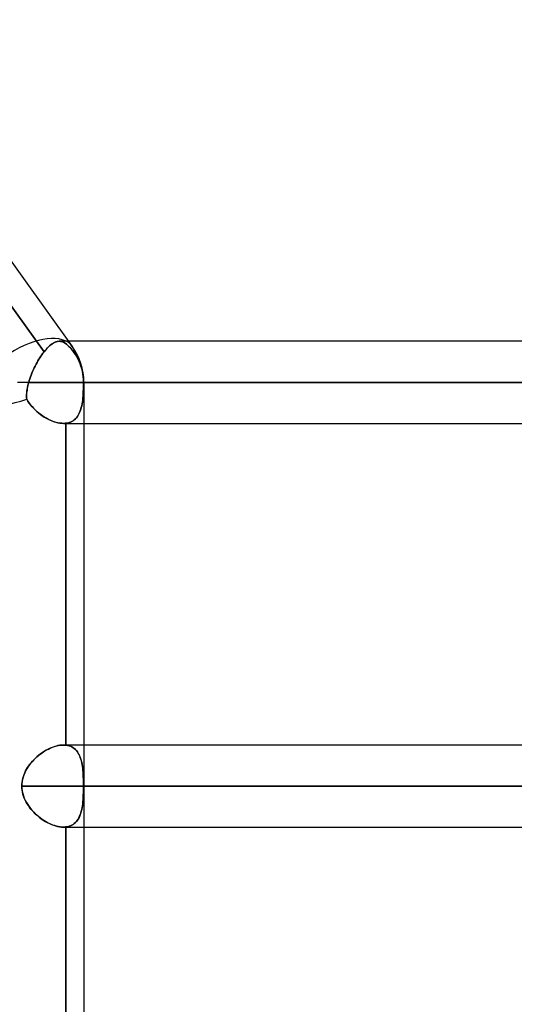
# Model space of a CAD drawing. Header units: millimetres. Extents: x -243 to 243, y -86 to 92.
# Tile 75 of 79: x 142 to 153, y 12 to 33. Entities that reach past the tile are written whole.
import ezdxf

# ---------------------------------------------------------------- set-up
doc = ezdxf.new("R2010")
doc.units = ezdxf.units.MM
doc.layers.add('MAIN-1', color=7, linetype='Continuous')

msp = doc.modelspace()

# ---------------------------------------------------------------- linework, layer by layer
at = {"layer": 'MAIN-1'}
for p, q in [((130.51, 43.441), (143.167, 25.841)), ((130.51, 43.441), (143.167, 25.841)), ((137.121, 33.269), (142.55, 25.721)), ((142.55, 25.721), (137.121, 33.269)), ((142.579, 25.757), (142.55, 25.721)), ((142.575, 25.752), (142.601, 25.782)), ((142.609, 25.792), (142.579, 25.757)), ((142.601, 25.782), (142.626, 25.81)), ((142.639, 25.823), (142.609, 25.792)), ((142.626, 25.81), (142.651, 25.835)), ((142.668, 25.85), (142.639, 25.823)), ((142.651, 25.835), (142.676, 25.858)), ((142.697, 25.875), (142.668, 25.85)), ((142.676, 25.858), (142.701, 25.878)), ((142.725, 25.896), (142.697, 25.875)), ((142.701, 25.878), (142.725, 25.896)), ((142.753, 25.914), (142.725, 25.896)), ((142.725, 25.896), (142.749, 25.911)), ((142.749, 25.911), (142.773, 25.924)), ((142.78, 25.928), (142.753, 25.914)), ((142.773, 25.924), (142.796, 25.935)), ((142.807, 25.939), (142.78, 25.928)), ((142.796, 25.935), (142.818, 25.943)), ((142.833, 25.947), (142.807, 25.939)), ((142.818, 25.943), (142.841, 25.948)), ((142.859, 25.951), (142.833, 25.947)), ((142.841, 25.948), (142.863, 25.952)), ((142.885, 25.952), (142.859, 25.951)), ((142.863, 25.952), (142.885, 25.952)), ((196.678, 25.952), (142.881, 25.952)), ((143.087, 25.952), (142.881, 25.952)), ((142.885, 25.952), (142.907, 25.951)), ((142.91, 25.95), (142.885, 25.952)), ((142.907, 25.951), (142.929, 25.947)), ((142.936, 25.945), (142.91, 25.95)), ((142.929, 25.947), (142.951, 25.94)), ((142.961, 25.936), (142.936, 25.945)), ((142.951, 25.94), (142.973, 25.93)), ((142.987, 25.923), (142.961, 25.936)), ((142.973, 25.93), (142.995, 25.919)), ((143.012, 25.908), (142.987, 25.923)), ((142.995, 25.919), (143.017, 25.904)), ((143.038, 25.889), (143.012, 25.908)), ((143.017, 25.904), (143.04, 25.887)), ((143.064, 25.866), (143.038, 25.889)), ((143.04, 25.887), (143.063, 25.868)), ((143.063, 25.868), (143.086, 25.846)), ((143.091, 25.84), (143.064, 25.866)), ((143.086, 25.846), (143.11, 25.821)), ((196.9, 25.952), (143.087, 25.952)), ((143.119, 25.811), (143.091, 25.84)), ((143.11, 25.821), (143.134, 25.794)), ((143.147, 25.778), (143.119, 25.811)), ((143.134, 25.794), (143.158, 25.764)), ((143.175, 25.743), (143.147, 25.778)), ((143.158, 25.764), (143.183, 25.732)), ((142.418, 25.524), (142.439, 25.56)), ((142.439, 25.56), (142.418, 25.524)), ((142.461, 25.595), (142.439, 25.56)), ((142.439, 25.56), (142.461, 25.594)), ((142.461, 25.594), (142.483, 25.628)), ((142.483, 25.628), (142.461, 25.595)), ((142.483, 25.628), (142.505, 25.66)), ((142.505, 25.66), (142.483, 25.628)), ((142.505, 25.66), (142.527, 25.691)), ((142.527, 25.691), (142.505, 25.66)), ((142.527, 25.691), (142.55, 25.721)), ((142.55, 25.721), (142.527, 25.691)), ((142.55, 25.721), (142.575, 25.752)), ((143.204, 25.704), (143.175, 25.743)), ((143.183, 25.732), (143.208, 25.698)), ((143.234, 25.662), (143.204, 25.704)), ((143.208, 25.698), (143.234, 25.662)), ((143.234, 25.662), (143.263, 25.617)), ((143.263, 25.617), (143.234, 25.662)), ((143.263, 25.617), (143.29, 25.567)), ((143.29, 25.567), (143.263, 25.617)), ((143.29, 25.567), (143.316, 25.515)), ((143.316, 25.515), (143.29, 25.567)), ((142.302, 25.296), (142.32, 25.336)), ((142.32, 25.336), (142.302, 25.296)), ((142.32, 25.336), (142.338, 25.375)), ((142.338, 25.375), (142.32, 25.336)), ((142.338, 25.375), (142.357, 25.413)), ((142.357, 25.413), (142.338, 25.375)), ((142.357, 25.413), (142.377, 25.451)), ((142.377, 25.451), (142.357, 25.413)), ((142.377, 25.451), (142.397, 25.488)), ((142.397, 25.488), (142.377, 25.451)), ((142.397, 25.488), (142.418, 25.524)), ((142.418, 25.524), (142.397, 25.488)), ((143.316, 25.515), (143.338, 25.462)), ((143.338, 25.462), (143.316, 25.515)), ((143.338, 25.462), (143.356, 25.409)), ((143.356, 25.409), (143.338, 25.462)), ((143.356, 25.409), (143.372, 25.355)), ((143.372, 25.355), (143.356, 25.409)), ((143.372, 25.355), (143.386, 25.297)), ((143.386, 25.297), (143.372, 25.355)), ((142.228, 25.097), (142.241, 25.137)), ((142.241, 25.137), (142.228, 25.097)), ((142.241, 25.137), (142.255, 25.177)), ((142.255, 25.177), (142.241, 25.137)), ((142.255, 25.177), (142.27, 25.217)), ((142.27, 25.217), (142.255, 25.177)), ((142.27, 25.217), (142.286, 25.257)), ((142.286, 25.257), (142.27, 25.217)), ((142.286, 25.257), (142.302, 25.296)), ((142.302, 25.296), (142.286, 25.257)), ((143.386, 25.297), (143.396, 25.237)), ((143.396, 25.237), (143.386, 25.297)), ((143.396, 25.237), (143.404, 25.176)), ((143.404, 25.176), (143.396, 25.237)), ((143.404, 25.176), (143.409, 25.116)), ((143.409, 25.116), (143.404, 25.176)), ((143.409, 25.116), (143.41, 25.057)), ((143.41, 25.057), (143.409, 25.116)), ((143.42, 25.057), (141.972, 25.057)), ((143.42, 25.057), (141.972, 25.057)), ((142.176, 24.867), (142.182, 24.905)), ((142.184, 24.921), (142.179, 24.887)), ((142.182, 24.905), (142.189, 24.942)), ((142.191, 24.955), (142.184, 24.921)), ((142.189, 24.942), (142.197, 24.981)), ((142.198, 24.989), (142.191, 24.955)), ((142.197, 24.981), (142.206, 25.019)), ((142.207, 25.023), (142.198, 24.989)), ((142.206, 25.019), (142.216, 25.057)), ((142.216, 25.057), (142.207, 25.023)), ((142.216, 25.057), (142.228, 25.097)), ((142.228, 25.097), (142.216, 25.057)), ((196.005, 25.057), (142.216, 25.057)), ((142.216, 25.057), (196.005, 25.057)), ((143.408, 24.907), (143.406, 24.858)), ((143.406, 24.857), (143.408, 24.907)), ((143.409, 24.957), (143.408, 24.907)), ((143.408, 24.907), (143.409, 24.957)), ((143.41, 25.007), (143.409, 24.957)), ((143.409, 24.957), (143.41, 25.007)), ((143.41, 25.057), (197.795, 25.057)), ((143.41, 25.057), (143.41, 25.007)), ((143.41, 25.007), (143.41, 25.057)), ((143.42, 25.057), (143.41, 25.057)), ((197.795, 25.057), (143.42, 25.057)), ((143.42, 25.057), (143.42, 1.62)), ((143.42, 25.057), (143.42, 2.014)), ((142.169, 24.758), (142.17, 24.794)), ((142.17, 24.786), (142.169, 24.753)), ((142.169, 24.723), (142.169, 24.758)), ((142.169, 24.753), (142.169, 24.721)), ((142.172, 24.689), (142.169, 24.723)), ((142.169, 24.721), (142.172, 24.689)), ((142.17, 24.794), (142.172, 24.831)), ((142.171, 24.819), (142.17, 24.786)), ((142.175, 24.853), (142.171, 24.819)), ((142.172, 24.831), (142.176, 24.867)), ((142.172, 24.689), (142.198, 24.646)), ((142.199, 24.645), (142.172, 24.689)), ((142.179, 24.887), (142.175, 24.853)), ((143.397, 24.717), (143.393, 24.672)), ((143.393, 24.672), (143.397, 24.716)), ((143.401, 24.763), (143.397, 24.717)), ((143.397, 24.716), (143.401, 24.762)), ((143.404, 24.81), (143.401, 24.763)), ((143.401, 24.762), (143.404, 24.809)), ((143.406, 24.858), (143.404, 24.81)), ((143.404, 24.809), (143.406, 24.857)), ((142.198, 24.646), (142.226, 24.606)), ((142.228, 24.603), (142.199, 24.645)), ((142.226, 24.606), (142.256, 24.566)), ((142.259, 24.563), (142.228, 24.603)), ((142.256, 24.566), (142.288, 24.529)), ((142.292, 24.524), (142.259, 24.563)), ((142.288, 24.529), (142.321, 24.492)), ((142.327, 24.486), (142.292, 24.524)), ((142.321, 24.492), (142.357, 24.456)), ((142.363, 24.451), (142.327, 24.486)), ((143.353, 24.47), (143.341, 24.435)), ((143.341, 24.435), (143.353, 24.47)), ((143.363, 24.508), (143.353, 24.47)), ((143.353, 24.47), (143.363, 24.507)), ((143.373, 24.546), (143.363, 24.508)), ((143.363, 24.507), (143.372, 24.546)), ((143.372, 24.546), (143.38, 24.586)), ((143.38, 24.587), (143.373, 24.546)), ((143.387, 24.629), (143.38, 24.587)), ((143.38, 24.586), (143.387, 24.628)), ((143.393, 24.672), (143.387, 24.629)), ((143.387, 24.628), (143.393, 24.672)), ((142.357, 24.456), (142.394, 24.422)), ((142.4, 24.416), (142.363, 24.451)), ((142.394, 24.422), (142.432, 24.39)), ((142.439, 24.384), (142.4, 24.416)), ((142.432, 24.39), (142.471, 24.359)), ((142.479, 24.354), (142.439, 24.384)), ((142.471, 24.359), (142.512, 24.33)), ((142.519, 24.325), (142.479, 24.354)), ((142.512, 24.33), (142.554, 24.302)), ((142.56, 24.298), (142.519, 24.325)), ((142.554, 24.302), (142.596, 24.277)), ((142.602, 24.274), (142.56, 24.298)), ((142.596, 24.277), (142.639, 24.254)), ((142.644, 24.251), (142.602, 24.274)), ((142.639, 24.254), (142.682, 24.233)), ((143.234, 24.261), (143.21, 24.24)), ((143.21, 24.24), (143.234, 24.261)), ((143.257, 24.285), (143.234, 24.261)), ((143.234, 24.261), (143.257, 24.285)), ((143.277, 24.311), (143.257, 24.285)), ((143.257, 24.285), (143.277, 24.311)), ((143.296, 24.339), (143.277, 24.311)), ((143.277, 24.311), (143.296, 24.339)), ((143.312, 24.369), (143.296, 24.339)), ((143.296, 24.339), (143.312, 24.369)), ((143.327, 24.401), (143.312, 24.369)), ((143.312, 24.369), (143.327, 24.401)), ((143.341, 24.435), (143.327, 24.401)), ((143.327, 24.401), (143.341, 24.435)), ((142.687, 24.231), (142.644, 24.251)), ((142.682, 24.233), (142.725, 24.215)), ((142.729, 24.213), (142.687, 24.231)), ((142.725, 24.215), (142.768, 24.199)), ((142.771, 24.198), (142.729, 24.213)), ((142.768, 24.199), (142.81, 24.186)), ((142.813, 24.185), (142.771, 24.198)), ((142.81, 24.186), (142.852, 24.176)), ((142.854, 24.175), (142.813, 24.185)), ((142.852, 24.176), (142.894, 24.168)), ((142.895, 24.168), (142.854, 24.175)), ((142.894, 24.168), (142.934, 24.164)), ((142.935, 24.164), (142.895, 24.168)), ((142.934, 24.164), (142.973, 24.162)), ((142.973, 24.162), (142.935, 24.164)), ((142.973, 24.162), (142.982, 24.163)), ((142.982, 24.163), (142.973, 24.162)), ((142.973, 24.162), (143.42, 24.162)), ((142.973, 24.162), (196.678, 24.162)), ((142.982, 24.163), (142.991, 24.163)), ((142.991, 24.163), (142.982, 24.163)), ((142.991, 24.163), (143, 24.163)), ((143, 24.163), (142.991, 24.163)), ((143, 24.163), (143.009, 24.164)), ((143.009, 24.164), (143, 24.163)), ((143.009, 24.164), (143.018, 24.165)), ((143.018, 24.165), (143.009, 24.164)), ((143.018, 24.165), (143.026, 24.165)), ((143.026, 24.165), (143.018, 24.165)), ((143.062, 24.171), (143.026, 24.165)), ((143.026, 24.165), (143.062, 24.171)), ((143.026, 17.149), (143.026, 24.165)), ((143.026, 24.165), (143.026, 17.149)), ((143.095, 24.18), (143.062, 24.171)), ((143.062, 24.171), (143.095, 24.18)), ((143.127, 24.191), (143.095, 24.18)), ((143.095, 24.18), (143.127, 24.191)), ((143.156, 24.205), (143.127, 24.191)), ((143.127, 24.191), (143.156, 24.205)), ((143.184, 24.221), (143.156, 24.205)), ((143.156, 24.205), (143.184, 24.221)), ((143.21, 24.24), (143.184, 24.221)), ((143.184, 24.221), (143.21, 24.24)), ((143.42, 24.162), (196.9, 24.162)), ((142.474, 16.958), (142.435, 16.928)), ((142.463, 16.95), (142.499, 16.976)), ((142.515, 16.987), (142.474, 16.958)), ((142.499, 16.976), (142.535, 17)), ((142.557, 17.015), (142.515, 16.987)), ((142.535, 17), (142.571, 17.023)), ((142.599, 17.04), (142.557, 17.015)), ((142.571, 17.023), (142.608, 17.045)), ((142.641, 17.062), (142.599, 17.04)), ((142.608, 17.045), (142.645, 17.065)), ((142.684, 17.083), (142.641, 17.062)), ((142.645, 17.065), (142.683, 17.082)), ((142.683, 17.082), (142.721, 17.098)), ((142.726, 17.101), (142.684, 17.083)), ((142.721, 17.098), (142.758, 17.112)), ((142.769, 17.116), (142.726, 17.101)), ((142.758, 17.112), (142.795, 17.124)), ((142.812, 17.129), (142.769, 17.116)), ((142.795, 17.124), (142.832, 17.134)), ((142.853, 17.139), (142.812, 17.129)), ((142.832, 17.134), (142.868, 17.142)), ((142.894, 17.147), (142.853, 17.139)), ((142.868, 17.142), (142.904, 17.148)), ((142.934, 17.151), (142.894, 17.147)), ((142.904, 17.148), (142.939, 17.151)), ((142.973, 17.152), (142.934, 17.151)), ((142.939, 17.151), (142.973, 17.152)), ((142.973, 17.152), (142.982, 17.152)), ((142.982, 17.152), (142.973, 17.152)), ((143.42, 17.152), (142.973, 17.152)), ((196.678, 17.152), (142.973, 17.152)), ((142.982, 17.152), (142.991, 17.152)), ((142.991, 17.152), (142.982, 17.152)), ((142.991, 17.152), (143, 17.152)), ((143, 17.152), (142.991, 17.152)), ((143, 17.152), (143.009, 17.151)), ((143.009, 17.151), (143, 17.152)), ((143.009, 17.151), (143.018, 17.15)), ((143.018, 17.15), (143.009, 17.151)), ((143.018, 17.15), (143.026, 17.149)), ((143.026, 17.149), (143.018, 17.15)), ((143.026, 17.149), (143.061, 17.144)), ((143.062, 17.144), (143.026, 17.149)), ((143.061, 17.144), (143.095, 17.136)), ((143.095, 17.135), (143.062, 17.144)), ((143.095, 17.136), (143.126, 17.124)), ((143.127, 17.124), (143.095, 17.135)), ((143.126, 17.124), (143.156, 17.11)), ((143.157, 17.11), (143.127, 17.124)), ((143.156, 17.11), (143.184, 17.094)), ((143.185, 17.094), (143.157, 17.11)), ((143.184, 17.094), (143.21, 17.075)), ((143.211, 17.075), (143.185, 17.094)), ((143.21, 17.075), (143.234, 17.054)), ((143.235, 17.053), (143.211, 17.075)), ((143.234, 17.054), (143.257, 17.03)), ((143.257, 17.029), (143.235, 17.053)), ((143.257, 17.03), (143.277, 17.004)), ((143.278, 17.003), (143.257, 17.029)), ((143.277, 17.004), (143.296, 16.976)), ((143.296, 16.975), (143.278, 17.003)), ((143.296, 16.976), (143.312, 16.946)), ((143.313, 16.945), (143.296, 16.975)), ((196.9, 17.152), (143.42, 17.152)), ((142.258, 16.752), (142.228, 16.713)), ((142.243, 16.732), (142.27, 16.766)), ((142.29, 16.789), (142.258, 16.752)), ((142.27, 16.766), (142.299, 16.8)), ((142.324, 16.826), (142.29, 16.789)), ((142.299, 16.8), (142.33, 16.832)), ((142.359, 16.861), (142.324, 16.826)), ((142.33, 16.832), (142.362, 16.863)), ((142.396, 16.895), (142.359, 16.861)), ((142.362, 16.863), (142.395, 16.893)), ((142.395, 16.893), (142.428, 16.922)), ((142.435, 16.928), (142.396, 16.895)), ((142.428, 16.922), (142.463, 16.95)), ((143.312, 16.946), (143.327, 16.914)), ((143.328, 16.913), (143.313, 16.945)), ((143.327, 16.914), (143.341, 16.88)), ((143.341, 16.879), (143.328, 16.913)), ((143.341, 16.88), (143.353, 16.845)), ((143.353, 16.843), (143.341, 16.879)), ((143.353, 16.845), (143.363, 16.807)), ((143.364, 16.806), (143.353, 16.843)), ((143.363, 16.807), (143.373, 16.769)), ((143.373, 16.767), (143.364, 16.806)), ((143.373, 16.769), (143.38, 16.728)), ((143.381, 16.727), (143.373, 16.767)), ((142.128, 16.543), (142.11, 16.497)), ((142.114, 16.508), (142.131, 16.548)), ((142.15, 16.587), (142.128, 16.543)), ((142.131, 16.548), (142.149, 16.586)), ((142.149, 16.586), (142.17, 16.624)), ((142.174, 16.63), (142.15, 16.587)), ((142.17, 16.624), (142.192, 16.66)), ((142.2, 16.672), (142.174, 16.63)), ((142.192, 16.66), (142.217, 16.697)), ((142.228, 16.713), (142.2, 16.672)), ((142.217, 16.697), (142.243, 16.732)), ((143.38, 16.728), (143.387, 16.686)), ((143.387, 16.685), (143.381, 16.727)), ((143.387, 16.686), (143.393, 16.643)), ((143.393, 16.642), (143.387, 16.685)), ((143.393, 16.643), (143.397, 16.598)), ((143.397, 16.597), (143.393, 16.642)), ((143.397, 16.598), (143.401, 16.552)), ((143.401, 16.551), (143.397, 16.597)), ((143.401, 16.552), (143.404, 16.505)), ((143.404, 16.504), (143.401, 16.551)), ((142.066, 16.3), (142.071, 16.343)), ((142.072, 16.355), (142.067, 16.306)), ((142.071, 16.343), (142.078, 16.385)), ((142.081, 16.403), (142.072, 16.355)), ((142.078, 16.385), (142.087, 16.427)), ((142.094, 16.45), (142.081, 16.403)), ((142.087, 16.427), (142.099, 16.468)), ((142.11, 16.497), (142.094, 16.45)), ((142.099, 16.468), (142.114, 16.508)), ((143.404, 16.505), (143.406, 16.457)), ((143.406, 16.456), (143.404, 16.504)), ((143.406, 16.457), (143.408, 16.407)), ((143.408, 16.407), (143.406, 16.456)), ((143.408, 16.407), (143.409, 16.358)), ((143.409, 16.357), (143.408, 16.407)), ((143.409, 16.358), (143.41, 16.308)), ((143.41, 16.307), (143.409, 16.357)), ((142.067, 16.306), (142.065, 16.257)), ((142.065, 16.257), (142.066, 16.3)), ((196.005, 16.257), (142.065, 16.257)), ((142.065, 16.257), (196.005, 16.257)), ((142.065, 16.257), (142.067, 16.204)), ((142.066, 16.212), (142.065, 16.257)), ((142.071, 16.167), (142.066, 16.212)), ((142.067, 16.204), (142.074, 16.151)), ((142.079, 16.122), (142.071, 16.167)), ((142.074, 16.151), (142.085, 16.098)), ((142.09, 16.078), (142.079, 16.122)), ((142.085, 16.098), (142.099, 16.047)), ((143.408, 16.107), (143.406, 16.058)), ((143.406, 16.057), (143.408, 16.107)), ((143.409, 16.157), (143.408, 16.107)), ((143.408, 16.107), (143.409, 16.157)), ((143.41, 16.207), (143.409, 16.157)), ((143.409, 16.157), (143.41, 16.207)), ((143.41, 16.308), (143.41, 16.257)), ((143.41, 16.257), (143.41, 16.307)), ((143.41, 16.257), (197.795, 16.257)), ((143.41, 16.257), (143.41, 16.207)), ((143.41, 16.207), (143.41, 16.257)), ((197.795, 16.257), (143.42, 16.257)), ((142.104, 16.034), (142.09, 16.078)), ((142.099, 16.047), (142.118, 15.997)), ((142.12, 15.991), (142.104, 16.034)), ((142.118, 15.997), (142.14, 15.948)), ((142.139, 15.95), (142.12, 15.991)), ((142.16, 15.909), (142.139, 15.95)), ((142.14, 15.948), (142.165, 15.9)), ((142.183, 15.869), (142.16, 15.909)), ((142.165, 15.9), (142.193, 15.854)), ((143.397, 15.917), (143.393, 15.872)), ((143.393, 15.871), (143.397, 15.915)), ((143.401, 15.963), (143.397, 15.917)), ((143.397, 15.915), (143.401, 15.961)), ((143.404, 16.01), (143.401, 15.963)), ((143.401, 15.961), (143.404, 16.009)), ((143.406, 16.058), (143.404, 16.01)), ((143.404, 16.009), (143.406, 16.057)), ((142.208, 15.831), (142.183, 15.869)), ((142.193, 15.854), (142.223, 15.809)), ((142.235, 15.793), (142.208, 15.831)), ((142.223, 15.809), (142.256, 15.766)), ((142.264, 15.757), (142.235, 15.793)), ((142.256, 15.766), (142.291, 15.725)), ((142.294, 15.722), (142.264, 15.757)), ((142.291, 15.725), (142.328, 15.685)), ((142.326, 15.687), (142.294, 15.722)), ((142.359, 15.654), (142.326, 15.687)), ((142.328, 15.685), (142.366, 15.647)), ((143.353, 15.671), (143.341, 15.635)), ((143.341, 15.634), (143.352, 15.669)), ((143.352, 15.669), (143.363, 15.706)), ((143.363, 15.708), (143.353, 15.671)), ((143.373, 15.747), (143.363, 15.708)), ((143.363, 15.706), (143.372, 15.745)), ((143.372, 15.745), (143.38, 15.785)), ((143.38, 15.787), (143.373, 15.747)), ((143.387, 15.829), (143.38, 15.787)), ((143.38, 15.785), (143.387, 15.827)), ((143.393, 15.872), (143.387, 15.829)), ((143.387, 15.827), (143.393, 15.871)), ((142.394, 15.622), (142.359, 15.654)), ((142.366, 15.647), (142.406, 15.612)), ((142.43, 15.592), (142.394, 15.622)), ((142.406, 15.612), (142.447, 15.578)), ((142.467, 15.562), (142.43, 15.592)), ((142.447, 15.578), (142.489, 15.546)), ((142.505, 15.535), (142.467, 15.562)), ((142.489, 15.546), (142.533, 15.516)), ((142.543, 15.509), (142.505, 15.535)), ((142.533, 15.516), (142.577, 15.488)), ((142.583, 15.485), (142.543, 15.509)), ((142.577, 15.488), (142.621, 15.463)), ((142.622, 15.462), (142.583, 15.485)), ((142.621, 15.463), (142.666, 15.44)), ((142.662, 15.442), (142.622, 15.462)), ((143.21, 15.44), (143.234, 15.461)), ((143.235, 15.462), (143.211, 15.44)), ((143.234, 15.461), (143.256, 15.484)), ((143.257, 15.486), (143.235, 15.462)), ((143.256, 15.484), (143.276, 15.51)), ((143.277, 15.511), (143.257, 15.486)), ((143.276, 15.51), (143.295, 15.538)), ((143.296, 15.539), (143.277, 15.511)), ((143.295, 15.538), (143.312, 15.568)), ((143.313, 15.57), (143.296, 15.539)), ((143.312, 15.568), (143.327, 15.6)), ((143.328, 15.601), (143.313, 15.57)), ((143.327, 15.6), (143.341, 15.634)), ((143.341, 15.635), (143.328, 15.601)), ((142.702, 15.424), (142.662, 15.442)), ((142.666, 15.44), (142.711, 15.42)), ((142.743, 15.408), (142.702, 15.424)), ((142.711, 15.42), (142.757, 15.403)), ((142.783, 15.394), (142.743, 15.408)), ((142.757, 15.403), (142.801, 15.389)), ((142.822, 15.383), (142.783, 15.394)), ((142.801, 15.389), (142.846, 15.377)), ((142.861, 15.374), (142.822, 15.383)), ((142.846, 15.377), (142.889, 15.369)), ((142.899, 15.368), (142.861, 15.374)), ((142.889, 15.369), (142.932, 15.364)), ((142.937, 15.364), (142.899, 15.368)), ((142.932, 15.364), (142.973, 15.362)), ((142.973, 15.362), (142.937, 15.364)), ((142.973, 15.362), (142.981, 15.363)), ((142.981, 15.363), (142.973, 15.362)), ((142.973, 15.362), (143.42, 15.362)), ((142.973, 15.362), (196.678, 15.362)), ((142.981, 15.363), (142.989, 15.363)), ((142.989, 15.363), (142.981, 15.363)), ((142.989, 15.363), (142.997, 15.363)), ((142.996, 15.363), (142.989, 15.363)), ((143.004, 15.363), (142.996, 15.363)), ((142.997, 15.363), (143.004, 15.363)), ((143.004, 15.363), (143.012, 15.364)), ((143.012, 15.364), (143.004, 15.363)), ((143.012, 15.364), (143.019, 15.365)), ((143.019, 15.365), (143.012, 15.364)), ((143.019, 15.365), (143.026, 15.365)), ((143.026, 15.365), (143.019, 15.365)), ((143.062, 15.371), (143.026, 15.365)), ((143.026, 15.365), (143.061, 15.371)), ((143.026, 8.35), (143.026, 15.365)), ((143.026, 15.365), (143.026, 8.35)), ((143.061, 15.371), (143.094, 15.379)), ((143.095, 15.38), (143.062, 15.371)), ((143.094, 15.379), (143.126, 15.39)), ((143.127, 15.391), (143.095, 15.38)), ((143.126, 15.39), (143.156, 15.404)), ((143.157, 15.405), (143.127, 15.391)), ((143.156, 15.404), (143.184, 15.421)), ((143.185, 15.421), (143.157, 15.405)), ((143.184, 15.421), (143.21, 15.44)), ((143.211, 15.44), (143.185, 15.421)), ((143.42, 15.362), (196.9, 15.362))]:
    msp.add_line(p, q, dxfattribs=at)
msp.add_arc((142.077, 25.057), 1.343, 0.0001, 35.7225, dxfattribs=at)
msp.add_arc((142.077, 25.057), 1.343, 0.0001, 35.7225, dxfattribs=at)
for major_axis, ratio, start_param, end_param in [((1.09, 0.784), 0.504207, 0, 1.468667), ((1.09, 0.784), 0.504207, 0, 1.468667), ((1.09, 0.784), 0.504207, -0.001153, 0), ((1.09, 0.784), 0.504207, -0.001153, 0), ((1.09, 0.784), 0.504207, -0.275434, -0.001153), ((1.09, 0.784), 0.504207, -0.275434, -0.001153), ((-1.337, -0.431), 0.270558, 0.086353, 1.554176), ((-1.337, -0.431), 0.270558, 0.086353, 1.554176)]:
    msp.add_ellipse((142.077, 25.057), major_axis=major_axis, ratio=ratio, start_param=start_param, end_param=end_param, dxfattribs=at)

doc.saveas('drawing.dxf')
